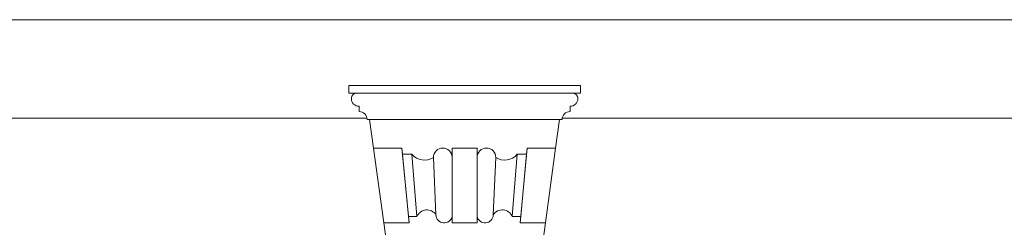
# Model space of a CAD drawing. Extents: x 0 to 286551, y -50 to 581131.
# Tile 177 of 207: x 268882 to 270679, y 559199 to 559578. Entities that reach past the tile are written whole.
import ezdxf

# ---------------------------------------------------------------- set-up
doc = ezdxf.new("R2010")
doc.units = 0
doc.header["$MEASUREMENT"] = 0
doc.layers.add('0.15 GRIJS', color=252, linetype='CONTINUOUS', lineweight=15)

msp = doc.modelspace()

# ---------------------------------------------------------------- linework, layer by layer
at = {"layer": '0.15 GRIJS'}
for points in [[(271000.5, 559578.2), (268166.5, 559578.2)], [(269515.9, 559398.2), (268166.5, 559398.2)], [(269872.1, 559398.2), (271000.5, 559398.2)]]:
    msp.add_lwpolyline(points, dxfattribs=at)
for points in [[(269867.2, 559396.1), (269520.8, 559396.1), (269516.1, 559396.1, 0.414214), (269501.7, 559410.4), (269501.7, 559420, -0.414214), (269487.4, 559434.3, -0.414214), (269496.9, 559443.9), (269482.6, 559443.9), (269482.6, 559458.2), (269905.4, 559458.2), (269905.4, 559443.9), (269891.1, 559443.9, -0.414214), (269900.6, 559434.3, -0.414214), (269886.3, 559420), (269886.3, 559410.4, 0.414214), (269871.9, 559396.1)], [(269520.8, 559396.1), (269528, 559343.7), (269579.8, 559343.7), (269580.9, 559332.4), (269597.9, 559332.4, 0.381043), (269637.1, 559326.7, -1), (269671.2, 559326.7), (269671.2, 559343.7), (269716.8, 559343.7), (269716.8, 559326.7, -1), (269750.9, 559326.7, 0.381043), (269790.1, 559332.4), (269807.1, 559332.4), (269808.2, 559343.7), (269860, 559343.7), (269867.2, 559396.1)], [(269637.1, 559326.7, -1), (269671.2, 559326.7), (269671.2, 559219.4, -0.920634), (269641.8, 559221.8)], [(269750.9, 559326.7, 1), (269716.8, 559326.7), (269716.8, 559219.4, 0.920634), (269746.2, 559221.8)], [(269641.8, 559221.8, 0.608446), (269607, 559218.6), (269591.6, 559218.6), (269592.7, 559207.2), (269546.7, 559207.2), (269586.7, 558915.8), (269694, 558927.4), (269801.3, 558915.8), (269841.3, 559207.2), (269795.3, 559207.2), (269796.4, 559218.6), (269781, 559218.6, 0.608446), (269746.2, 559221.8, -0.920634), (269716.8, 559219.4), (269716.8, 559207.2), (269671.2, 559207.2), (269671.2, 559219.4, -0.920634)]]:
    msp.add_lwpolyline(points, format="xyb", close=True, dxfattribs=at)
for points in [[(269482.6, 559443.9), (269482.6, 559458.2), (269905.4, 559458.2), (269905.4, 559443.9)], [(269546.7, 559207.2), (269528, 559343.7), (269579.8, 559343.7), (269592.7, 559207.2)], [(269607, 559218.6), (269597.9, 559332.4), (269580.9, 559332.4), (269591.6, 559218.6)], [(269671.2, 559207.2), (269671.2, 559343.7), (269716.8, 559343.7), (269716.8, 559207.2)], [(269716.8, 559207.2), (269716.8, 559343.7), (269671.2, 559343.7), (269671.2, 559207.2)], [(269781, 559218.6), (269790.1, 559332.4), (269807.1, 559332.4), (269796.4, 559218.6)], [(269841.3, 559207.2), (269860, 559343.7), (269808.2, 559343.7), (269795.3, 559207.2)]]:
    msp.add_lwpolyline(points, close=True, dxfattribs=at)

doc.saveas('drawing.dxf')
